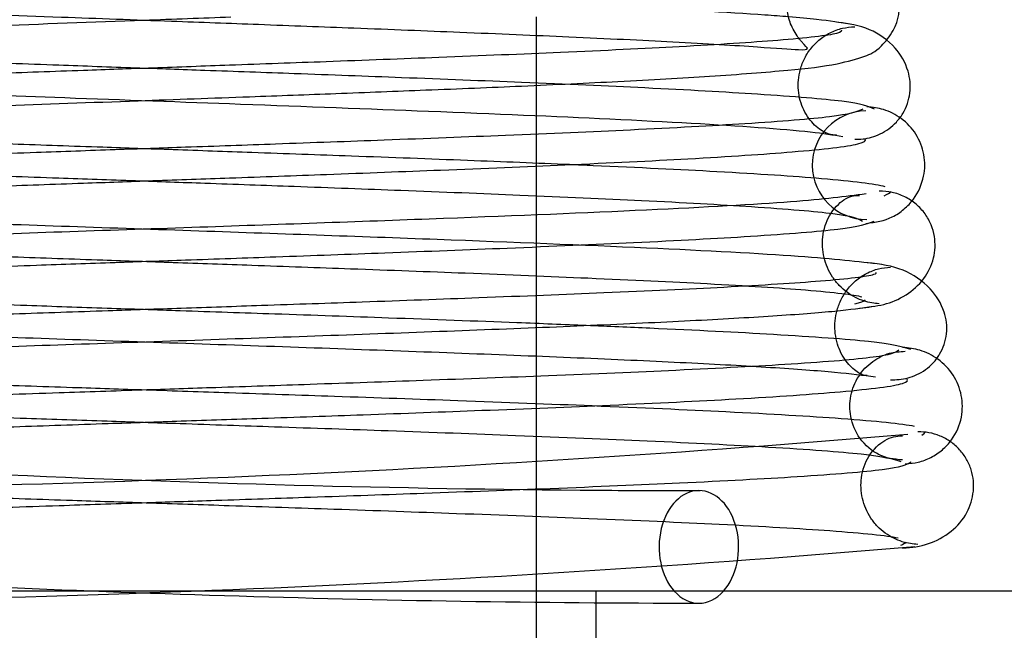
# Model space of a CAD drawing. Header units: inches. Extents: x 1 to 240, y -1 to 159.
# Tile 50 of 77: x 72.776 to 73.082, y 130.414 to 130.604. Entities that reach past the tile are written whole.
import ezdxf
from ezdxf.enums import TextEntityAlignment as Align
from ezdxf.lldxf.tags import DXFTag

# ---------------------------------------------------------------- set-up
doc = ezdxf.new("R2010")
doc.units = ezdxf.units.IN
doc.header["$MEASUREMENT"] = 0
for name, color, linetype in [('COM42667', 7, 'Continuous'), ('Default', 7, 'Continuous'), ('SCC19011', 7, 'Continuous'), ('SPR20265', 7, 'Continuous')]:
    doc.layers.add(name, color=color, linetype=linetype)
doc.styles.add('SEACAD_Times_New_Roman', font='times.ttf')
tags = doc.linetypes.add('HIDDEN2', pattern=[0.1875, 0.125, -0.0625]).pattern_tags.tags
tags[6:7] = [DXFTag(74, 4), DXFTag(75, 0), DXFTag(340, '0'), DXFTag(46, 0.0), DXFTag(50, 0.0), DXFTag(44, 0.0), DXFTag(45, 0.0)]
tags[4:5] = [DXFTag(74, 4), DXFTag(75, 0), DXFTag(340, '0'), DXFTag(46, 0.0), DXFTag(50, 0.0), DXFTag(44, 0.0), DXFTag(45, 0.0)]
doc.dimstyles.new('HAMMOND_(STH_-_240x160)', dxfattribs={"dimtxt": 1, "dimasz": 1.25, "dimexe": 0.5, "dimexo": 0.5, "dimgap": 0.25, "dimtad": 0, "dimtih": 1, "dimtoh": 1, "dimlfac": 0.125, "dimzin": 0, "dimdsep": 46, "dimtxsty": 'SEACAD_Times_New_Roman', "dimblk1": '_SE_FILLED', "dimblk2": '_SE_FILLED', "dimsah": 1, "dimcen": 0.5, "dimadec": 0, "dimazin": 0, "dimtfac": 0.8, "dimtofl": 0, "dimtmove": 0, "dimatfit": 3, "dimfxl": 1, "dimtolj": 1, "dimtzin": 0, "dimarcsym": 0})

# ---------------------------------------------------------------- blocks, each defined once
blk = doc.blocks.new('SE7')
at = {"layer": 'COM42667', "color": 7, "linetype": 'Continuous'}
blk.add_line((73.26002444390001, 130.4266384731), (72.3685244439, 130.4266384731), dxfattribs=at)
at = {"layer": 'COM42667', "color": 7, "linetype": 'HIDDEN2'}
blk.add_line((72.9547744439, 130.4266384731), (72.9547744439, 130.3316384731), dxfattribs=at)
at = {"layer": 'SCC19011', "color": 7, "linetype": 'Continuous'}
for p, q in [((72.9362744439, 130.5937597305), (72.9362744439, 130.6051384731)), ((72.9362744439, 130.5436523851), (72.9362744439, 130.5587785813)), ((72.9362744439, 130.4934235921), (72.9362744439, 130.508591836)), ((72.9362744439, 130.4266384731), (72.9362744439, 130.4584192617))]:
    blk.add_line(p, q, dxfattribs=at)
at = {"layer": 'SCC19011', "color": 7, "linetype": 'HIDDEN2'}
for p, q in [((72.9362744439, 130.5587785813), (72.9362744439, 130.5937597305)), ((72.9362744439, 130.508591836), (72.9362744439, 130.5436523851)), ((72.9362744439, 130.4584192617), (72.9362744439, 130.4934235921)), ((72.9362744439, 130.2866384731), (72.9362744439, 130.4266384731))]:
    blk.add_line(p, q, dxfattribs=at)
at = {"layer": 'SPR20265', "color": 7, "linetype": 'HIDDEN2'}
for centre, radius, start, end in [((73.0389663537, 130.5590463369), 0.0168743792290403, 90.7799136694, 270.2283913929), ((72.9919410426, 135.3771124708), 4.91923422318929, 265.1584212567, 269.5796325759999), ((72.6366078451, 135.3771124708), 4.919234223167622, 270.0554439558, 274.8415787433), ((72.6353663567, 135.4077502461), 4.984858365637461, 270.0775561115, 274.8174758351), ((72.99318253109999, 135.4077502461), 4.984858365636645, 266.537638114, 269.9224438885)]:
    blk.add_arc(centre, radius, start, end, dxfattribs=at)
at = {"layer": 'SPR20265', "color": 7, "linetype": 'Continuous'}
blk.add_arc((72.9919410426, 135.3771124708), 4.91923422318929, 269.5796325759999, 269.9445560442, dxfattribs=at)
for start_param, end_param in [(0, 2.474646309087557), (3.808538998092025, 6.283185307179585)]:
    blk.add_ellipse((72.9868084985, 130.4403884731), major_axis=(-3.414809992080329e-17, 0.01750000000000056), ratio=0.7071067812, start_param=start_param, end_param=end_param, dxfattribs=at)
at = {"layer": 'SPR20265', "color": 7, "linetype": 'HIDDEN2'}
blk.add_ellipse((72.9868084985, 130.4403884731), major_axis=(-3.414809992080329e-17, 0.01750000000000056), ratio=0.7071067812, start_param=2.474646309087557, end_param=3.808538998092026, dxfattribs=at)
for points, knots in [([(72.59700325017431, 130.5679462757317), (72.60012834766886, 130.568482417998), (72.60561273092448, 130.5693697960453), (72.62716901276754, 130.5711961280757), (72.66348763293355, 130.5732439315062), (72.71549859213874, 130.5754716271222), (72.76568119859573, 130.5773777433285), (72.80942919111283, 130.5789630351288), (72.84476979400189, 130.5802450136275), (72.87474101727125, 130.5813561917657), (72.90330817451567, 130.5824557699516), (72.93320570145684, 130.5836897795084), (72.96338407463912, 130.5851041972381), (72.9919136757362, 130.5867183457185), (73.01451916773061, 130.5884704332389), (73.02928602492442, 130.5901152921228), (73.03786201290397, 130.592645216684), (73.0424484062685, 130.5944843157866), (73.0487969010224, 130.6022345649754), (73.05018308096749, 130.6126862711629), (73.04137817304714, 130.624633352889), (73.0282749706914, 130.628260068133), (73.01430128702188, 130.6298699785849), (72.98623081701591, 130.6320442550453), (72.94712649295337, 130.6339262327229), (72.90614057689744, 130.6356710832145), (72.86613853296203, 130.637221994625), (72.81801972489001, 130.6390013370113), (72.76359061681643, 130.641005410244), (72.70701400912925, 130.6432340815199), (72.65451253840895, 130.6456847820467), (72.62204017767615, 130.6478583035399), (72.60622952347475, 130.6497369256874), (72.60379536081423, 130.650633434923), (72.60253854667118, 130.6511698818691)], [0, 0, 0, 0, 0.0305884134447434, 0.0595016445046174, 0.1121120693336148, 0.1581097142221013, 0.197451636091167, 0.2301368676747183, 0.2561673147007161, 0.2767105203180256, 0.2988821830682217, 0.3239100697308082, 0.3518265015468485, 0.3826881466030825, 0.4161081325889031, 0.4448051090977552, 0.4661915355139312, 0.4802950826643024, 0.4887544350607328, 0.5040281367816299, 0.5261291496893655, 0.5470517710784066, 0.5675887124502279, 0.6111794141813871, 0.6585797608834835, 0.6854941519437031, 0.7169836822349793, 0.7530261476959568, 0.7935680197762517, 0.8385566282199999, 0.8879739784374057, 0.9417114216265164, 0.9703134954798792, 1, 1, 1, 1]), ([(72.59926603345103, 130.6163237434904), (72.60068245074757, 130.615777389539), (72.60335233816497, 130.614873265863), (72.61915747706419, 130.6130180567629), (72.64961146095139, 130.6109461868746), (72.69635169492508, 130.6087022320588), (72.74334034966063, 130.6067869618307), (72.78554316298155, 130.6051972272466), (72.82044744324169, 130.6039113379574), (72.8510535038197, 130.6027790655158), (72.88144076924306, 130.6016310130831), (72.91447496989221, 130.6003315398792), (72.94863242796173, 130.5988813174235), (72.98088956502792, 130.5973340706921), (73.00554275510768, 130.5958623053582), (73.01822878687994, 130.5947752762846), (73.02120827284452, 130.595030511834), (73.02001216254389, 130.5960135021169), (73.01756421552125, 130.5988314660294), (73.01536691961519, 130.6023159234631), (73.01414213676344, 130.6070499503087), (73.01424237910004, 130.6126546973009), (73.01641393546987, 130.6181178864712), (73.01905549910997, 130.6214363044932), (73.0209578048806, 130.623311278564), (73.01942788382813, 130.6233480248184), (73.01327963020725, 130.6232424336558), (72.99825253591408, 130.6220517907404), (72.9739310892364, 130.6206503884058), (72.94966535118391, 130.6194294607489), (72.91869321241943, 130.6180731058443), (72.87927943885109, 130.6165180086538), (72.831487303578, 130.6147567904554), (72.77670340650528, 130.6127855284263), (72.71843229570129, 130.6106025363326), (72.66259089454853, 130.6082224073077), (72.61504290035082, 130.6055790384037), (72.60194916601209, 130.6038821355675), (72.59472953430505, 130.602870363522)], [0, 0, 0, 0, 0.0302253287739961, 0.0588030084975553, 0.1108584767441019, 0.1564308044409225, 0.1954556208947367, 0.2279380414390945, 0.2538646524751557, 0.2744591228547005, 0.2975809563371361, 0.3245942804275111, 0.3554532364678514, 0.3901072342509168, 0.4278302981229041, 0.4592089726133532, 0.4811585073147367, 0.4940045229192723, 0.4959259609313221, 0.5008252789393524, 0.5053289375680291, 0.5108363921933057, 0.5172895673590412, 0.5244439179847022, 0.5325753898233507, 0.5469172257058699, 0.5622891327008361, 0.6059023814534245, 0.6292387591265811, 0.6536690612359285, 0.6816576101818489, 0.7139747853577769, 0.750651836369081, 0.7916814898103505, 0.8371046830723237, 0.8869567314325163, 0.9412257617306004, 1, 1, 1, 1]), ([(73.01466229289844, 130.6051393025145), (73.01239495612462, 130.6053263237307), (72.99893835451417, 130.6063605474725), (72.96806554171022, 130.6081147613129), (72.91685604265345, 130.6103235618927), (72.86715698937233, 130.6122203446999), (72.82338903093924, 130.6138087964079), (72.78782474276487, 130.6150974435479), (72.75792837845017, 130.6162030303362), (72.73001356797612, 130.6172725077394), (72.70123005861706, 130.6184359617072), (72.67237675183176, 130.6197007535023), (72.64546934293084, 130.6210451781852), (72.62409988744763, 130.6222830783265), (72.61141761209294, 130.6234299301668), (72.6077531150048, 130.6230344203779), (72.60814930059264, 130.6227236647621), (72.61344343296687, 130.6162503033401), (72.61572594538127, 130.6059114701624), (72.61114361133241, 130.5969995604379), (72.61035345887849, 130.5953565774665), (72.61047321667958, 130.5950707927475)], [0.0478059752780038, 0.0478059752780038, 0.0478059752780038, 0.0478059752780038, 0.0595138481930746, 0.1122006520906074, 0.1583758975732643, 0.1980433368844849, 0.2312358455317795, 0.2579832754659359, 0.2788367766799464, 0.3005311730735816, 0.3250778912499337, 0.352434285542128, 0.3825400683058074, 0.4152697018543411, 0.4444425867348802, 0.4659457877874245, 0.4800306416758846, 0.4882015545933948, 0.5025968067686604, 0.5237732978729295, 0.5351872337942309, 0.5351872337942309, 0.5351872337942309, 0.5351872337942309]), ([(73.02960253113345, 130.5684604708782), (73.028825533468, 130.5683583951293), (73.02754907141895, 130.5683737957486), (73.02347042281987, 130.5704923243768), (73.01967725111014, 130.5749460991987), (73.01752313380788, 130.5810780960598), (73.01768798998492, 130.5868906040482), (73.01921640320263, 130.5915453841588), (73.02121232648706, 130.5949671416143), (73.02404695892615, 130.5979948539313), (73.02752426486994, 130.6003070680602), (73.03149186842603, 130.6017806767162), (73.03392858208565, 130.6019880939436), (73.03534532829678, 130.6020819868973)], [0, 0, 0, 0, 0.167404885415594, 0.3150202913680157, 0.4459704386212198, 0.5613389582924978, 0.6630248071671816, 0.7156798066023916, 0.7707237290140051, 0.8276920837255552, 0.8856146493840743, 0.9433513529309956, 1, 1, 1, 1]), ([(73.04139834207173, 130.5764452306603), (73.03959710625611, 130.5773291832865), (73.03581692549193, 130.5787804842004), (73.00815018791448, 130.5810139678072), (72.97305479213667, 130.5829600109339), (72.93437305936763, 130.5846752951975), (72.89679420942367, 130.586149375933), (72.86327989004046, 130.5873856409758), (72.83533956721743, 130.5883881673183), (72.81078882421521, 130.5892621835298), (72.7854171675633, 130.5901671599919), (72.75530274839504, 130.5912596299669), (72.7201026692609, 130.5925890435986), (72.68202212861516, 130.5941473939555), (72.64464839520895, 130.5959280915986), (72.61400222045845, 130.5979043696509), (72.60160030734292, 130.5993032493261), (72.59891628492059, 130.6000055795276)], [0, 0, 0, 0, 0.0928445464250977, 0.176439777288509, 0.2508530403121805, 0.3161117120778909, 0.3722872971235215, 0.4194412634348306, 0.4575827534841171, 0.4869949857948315, 0.5193932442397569, 0.5610524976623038, 0.6119190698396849, 0.6718945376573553, 0.7408310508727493, 0.8186093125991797, 0.9050834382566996, 0.9050834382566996, 0.9050834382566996, 0.9050834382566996]), ([(72.68411731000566, 130.5842060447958), (72.69026839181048, 130.583926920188), (72.7085430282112, 130.5831255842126), (72.74343777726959, 130.581738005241), (72.79128610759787, 130.5799652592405), (72.84660811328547, 130.5779755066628), (72.90574313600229, 130.575771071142), (72.96309706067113, 130.5733505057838), (73.00130504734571, 130.5712079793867), (73.02303171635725, 130.5693575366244), (73.02847231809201, 130.5684748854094), (73.03154563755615, 130.5679462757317)], [0.6651181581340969, 0.6651181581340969, 0.6651181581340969, 0.6651181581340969, 0.6822735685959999, 0.7141834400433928, 0.7505881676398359, 0.7914589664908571, 0.8368134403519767, 0.8866621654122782, 0.9409613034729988, 0.9699144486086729, 1, 1, 1, 1]), ([(73.03781207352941, 130.576451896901), (73.0358962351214, 130.5755882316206), (73.03188591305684, 130.574167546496), (73.00432173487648, 130.5719709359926), (72.9684550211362, 130.5700484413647), (72.92934986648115, 130.5683488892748), (72.89142023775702, 130.5668853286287), (72.85749724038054, 130.5656575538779), (72.82927882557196, 130.5646632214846), (72.80434166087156, 130.5637912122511), (72.7783848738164, 130.5628812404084), (72.74735298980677, 130.5617741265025), (72.71103824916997, 130.560417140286), (72.67175442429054, 130.558801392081), (72.63285170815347, 130.5569146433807), (72.59996478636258, 130.5547513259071), (72.58267316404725, 130.5526561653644), (72.5815564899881, 130.5513628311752), (72.58192746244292, 130.5508522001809)], [0, 0, 0, 0, 0.0901431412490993, 0.1716895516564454, 0.2445992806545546, 0.3087646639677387, 0.3640857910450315, 0.410513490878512, 0.4480005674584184, 0.4769549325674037, 0.5095977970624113, 0.5514293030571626, 0.6025200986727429, 0.6629378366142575, 0.7327928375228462, 0.8121465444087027, 0.9011700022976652, 0.9556696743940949, 0.9556696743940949, 0.9556696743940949, 0.9556696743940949]), ([(72.94660617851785, 130.5592002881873), (72.93651358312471, 130.559634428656), (72.91470905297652, 130.5605218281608), (72.88119589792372, 130.5617741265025), (72.85016401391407, 130.5628812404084), (72.82420722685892, 130.5637912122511), (72.79927006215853, 130.5646632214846), (72.77105164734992, 130.5656575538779), (72.73712864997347, 130.5668853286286), (72.69919902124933, 130.5683488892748), (72.6600938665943, 130.5700484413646), (72.62422715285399, 130.5719709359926), (72.59666297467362, 130.574167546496), (72.59265265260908, 130.5755882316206), (72.5907368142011, 130.576451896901)], [0.3488919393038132, 0.3488919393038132, 0.3488919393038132, 0.3488919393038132, 0.3974799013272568, 0.4485706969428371, 0.490402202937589, 0.5230450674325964, 0.5519994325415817, 0.5894865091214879, 0.6359142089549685, 0.6912353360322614, 0.7554007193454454, 0.8283104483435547, 0.9098568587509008, 1, 1, 1, 1]), ([(73.03874311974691, 130.5409218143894), (73.04184135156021, 130.5413352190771), (73.04582585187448, 130.5419694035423), (73.05071737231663, 130.5452556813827), (73.05451840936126, 130.5492936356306), (73.0571463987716, 130.5553017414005), (73.05722373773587, 130.5622935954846), (73.054729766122, 130.5688009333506), (73.0501615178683, 130.5737089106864), (73.0445093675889, 130.5765910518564), (73.04097340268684, 130.5769921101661), (73.03903783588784, 130.5771699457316)], [0, 0, 0, 0, 0.1476673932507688, 0.2234340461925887, 0.2981355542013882, 0.4379396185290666, 0.5630310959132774, 0.6858872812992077, 0.8030319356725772, 0.9087100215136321, 1, 1, 1, 1]), ([(72.59249928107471, 130.5656073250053), (72.59590513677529, 130.5648102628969), (72.60958987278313, 130.5632510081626), (72.64184575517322, 130.5611110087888), (72.68055613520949, 130.5592285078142), (72.71946491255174, 130.5576184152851), (72.75509561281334, 130.5562671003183), (72.78538081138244, 130.5551680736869), (72.81078523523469, 130.5542624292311), (72.8353213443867, 130.5533887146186), (72.863190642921, 130.5523880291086), (72.8965291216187, 130.5511567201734), (72.93377229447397, 130.5496932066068), (72.97190796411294, 130.5479975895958), (73.00624224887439, 130.5460844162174), (73.03296093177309, 130.5439024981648), (73.03623092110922, 130.5424947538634), (73.0377229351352, 130.5416389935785)], [0.0993682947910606, 0.0993682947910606, 0.0993682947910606, 0.0993682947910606, 0.1860740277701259, 0.2649441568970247, 0.3344392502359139, 0.3946082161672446, 0.4454453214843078, 0.4869702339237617, 0.5192140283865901, 0.5484623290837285, 0.5863614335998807, 0.6331590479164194, 0.6888194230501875, 0.7533510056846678, 0.8267560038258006, 0.9089779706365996, 1, 1, 1, 1]), ([(73.0436983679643, 130.5281720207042), (73.03616276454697, 130.5290804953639), (73.02203817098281, 130.5306761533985), (72.97255112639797, 130.5333037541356), (72.90659433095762, 130.535940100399), (72.82850251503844, 130.5386570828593), (72.76095737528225, 130.5409655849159), (72.7104275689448, 130.542835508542), (72.67518169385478, 130.544265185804), (72.64433298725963, 130.5457133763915), (72.6190695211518, 130.5471675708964), (72.5994063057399, 130.5486724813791), (72.59316336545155, 130.5495954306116), (72.5896668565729, 130.5501401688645)], [0, 0, 0, 0, 0.1152046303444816, 0.2331583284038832, 0.3539335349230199, 0.4774277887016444, 0.6036619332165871, 0.6680437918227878, 0.7330929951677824, 0.7988074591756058, 0.8652170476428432, 0.9322827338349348, 1, 1, 1, 1]), ([(73.0428648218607, 130.5159863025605), (73.04207990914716, 130.5160365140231), (73.04076643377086, 130.5161471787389), (73.03815416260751, 130.5167703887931), (73.0354818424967, 130.5178582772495), (73.03281904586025, 130.5194816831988), (73.03036276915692, 130.5216359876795), (73.02826960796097, 130.5242648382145), (73.02667109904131, 130.5272473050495), (73.02525068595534, 130.5316650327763), (73.02500742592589, 130.537418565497), (73.02728480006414, 130.5442241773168), (73.03251462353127, 130.549257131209), (73.03506357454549, 130.5495883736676), (73.03674380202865, 130.5496439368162)], [0, 0, 0, 0, 0.0445589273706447, 0.0863882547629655, 0.1272210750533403, 0.1685888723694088, 0.2115980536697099, 0.2568995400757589, 0.3048280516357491, 0.3556100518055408, 0.4691326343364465, 0.6140297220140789, 0.7915968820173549, 1, 1, 1, 1]), ([(72.58998735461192, 130.5171002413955), (72.58962643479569, 130.517440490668), (72.59035757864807, 130.5184435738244), (72.60508780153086, 130.5201802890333), (72.6359912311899, 130.5221330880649), (72.67342969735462, 130.5238990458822), (72.71178642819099, 130.525452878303), (72.74761038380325, 130.5267835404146), (72.77843913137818, 130.5278825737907), (72.8043466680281, 130.5287914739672), (72.82929046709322, 130.5296636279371), (72.85756593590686, 130.5306594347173), (72.89164369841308, 130.5318914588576), (72.92988275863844, 130.5333644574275), (72.96949981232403, 130.5350816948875), (73.00609271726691, 130.5370338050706), (73.03457262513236, 130.5392776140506), (73.03908726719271, 130.5407378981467), (73.04130966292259, 130.5416273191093)], [0.05217075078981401, 0.05217075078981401, 0.05217075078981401, 0.05217075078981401, 0.0958626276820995, 0.1829683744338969, 0.2611835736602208, 0.3304706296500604, 0.3907088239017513, 0.441847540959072, 0.4838360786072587, 0.5166602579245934, 0.5458021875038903, 0.5835599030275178, 0.6303746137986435, 0.6862392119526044, 0.7511598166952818, 0.825103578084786, 0.9080331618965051, 1, 1, 1, 1]), ([(72.67916815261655, 130.534221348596), (72.68627954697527, 130.533909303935), (72.7053997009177, 130.5331050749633), (72.73690518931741, 130.5318914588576), (72.77098295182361, 130.5306594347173), (72.79925842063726, 130.5296636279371), (72.82420221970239, 130.5287914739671), (72.8501097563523, 130.5278825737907), (72.88093850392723, 130.5267835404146), (72.91676245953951, 130.525452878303), (72.95511919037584, 130.5238990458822), (72.99255765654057, 130.5221330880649), (73.02346108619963, 130.5201802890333), (73.03511211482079, 130.5188066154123), (73.03748699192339, 130.5181199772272)], [0.2783530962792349, 0.2783530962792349, 0.2783530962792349, 0.2783530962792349, 0.3137607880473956, 0.3696253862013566, 0.4164400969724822, 0.4541978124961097, 0.4833397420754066, 0.5161639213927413, 0.5581524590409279, 0.6092911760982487, 0.6695293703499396, 0.7388164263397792, 0.8170316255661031, 0.9041373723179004, 0.9041373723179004, 0.9041373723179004, 0.9041373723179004]), ([(73.03917822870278, 130.4937161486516), (73.03875285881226, 130.4935814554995), (73.03802946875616, 130.4935677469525), (73.0345156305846, 130.4955920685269), (73.03099240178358, 130.4999568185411), (73.02921315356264, 130.5052764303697), (73.02905061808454, 130.5097604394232), (73.02950141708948, 130.5131656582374), (73.03066276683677, 130.5167066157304), (73.03265182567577, 130.520154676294), (73.03546498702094, 130.523206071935), (73.03890228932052, 130.5255434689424), (73.0428079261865, 130.5270318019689), (73.045100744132, 130.5272513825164), (73.04645423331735, 130.5273505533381)], [0, 0, 0, 0, 0.1825142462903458, 0.3381905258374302, 0.4707508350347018, 0.5826637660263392, 0.6313703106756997, 0.6781685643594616, 0.726748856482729, 0.7777407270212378, 0.8310933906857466, 0.8862829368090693, 0.9426881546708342, 1, 1, 1, 1]), ([(73.0464203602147, 130.4923624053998), (73.04736060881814, 130.4923442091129), (73.04890620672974, 130.492347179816), (73.05177403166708, 130.492824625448), (73.0546127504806, 130.4938211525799), (73.0573711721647, 130.4954160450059), (73.05984270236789, 130.4976060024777), (73.06185196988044, 130.5003194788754), (73.06325381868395, 130.5034227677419), (73.06423452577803, 130.5081277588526), (73.06334245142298, 130.5142044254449), (73.05892321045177, 130.5215051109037), (73.04997665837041, 130.5273302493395), (73.04338587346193, 130.5282651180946), (73.0391841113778, 130.5287153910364)], [0, 0, 0, 0, 0.0450560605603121, 0.0862289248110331, 0.1249882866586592, 0.1630440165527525, 0.2021153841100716, 0.2436891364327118, 0.2889083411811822, 0.3386069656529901, 0.4554382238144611, 0.6077609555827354, 0.7920007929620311, 1, 1, 1, 1]), ([(73.04172442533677, 130.5257958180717), (73.0420775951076, 130.5255360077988), (73.04166007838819, 130.5246433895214), (73.02794967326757, 130.5230433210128), (72.99788047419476, 130.5211460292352), (72.96012272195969, 130.5194090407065), (72.92108867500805, 130.5178720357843), (72.88464362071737, 130.5165509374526), (72.8532339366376, 130.5154607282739), (72.82662882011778, 130.5145558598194), (72.80078607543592, 130.513681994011), (72.77126588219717, 130.5126799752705), (72.73567591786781, 130.511444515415), (72.69550797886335, 130.509971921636), (72.65377641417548, 130.5082593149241), (72.61530857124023, 130.5063178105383), (72.58410522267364, 130.5040912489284), (72.57863543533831, 130.5026460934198), (72.57581948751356, 130.5017661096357)], [0.0593105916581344, 0.0593105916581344, 0.0593105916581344, 0.0593105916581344, 0.0946044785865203, 0.1809035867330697, 0.2586064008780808, 0.3275375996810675, 0.3875519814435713, 0.4384775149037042, 0.4802040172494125, 0.512661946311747, 0.5421123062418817, 0.5803019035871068, 0.6275125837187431, 0.6837490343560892, 0.7490680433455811, 0.8235325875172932, 0.907155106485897, 1, 1, 1, 1]), ([(72.9517953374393, 130.5091914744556), (72.94485836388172, 130.509477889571), (72.92530308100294, 130.5102555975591), (72.89287296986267, 130.511444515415), (72.85728300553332, 130.5126799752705), (72.82776281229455, 130.513681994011), (72.8019200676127, 130.5145558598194), (72.77531495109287, 130.5154607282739), (72.74390526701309, 130.5165509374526), (72.70746021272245, 130.5178720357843), (72.66842616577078, 130.5194090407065), (72.6306684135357, 130.5211460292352), (72.60059921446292, 130.5230433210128), (72.58931682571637, 130.5243600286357), (72.58738325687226, 130.5250107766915)], [0.2834425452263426, 0.2834425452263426, 0.2834425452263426, 0.2834425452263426, 0.3162509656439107, 0.3724874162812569, 0.4196980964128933, 0.4578876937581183, 0.487338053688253, 0.5197959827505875, 0.5615224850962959, 0.6124480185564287, 0.6724624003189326, 0.7413935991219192, 0.8190964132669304, 0.9053955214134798, 0.9053955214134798, 0.9053955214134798, 0.9053955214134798]), ([(72.58754851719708, 130.5152065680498), (72.59445029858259, 130.5142963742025), (72.60748627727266, 130.512694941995), (72.65514737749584, 130.5100693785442), (72.71969917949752, 130.5074285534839), (72.7972151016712, 130.5047141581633), (72.86501987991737, 130.5024048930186), (72.91605183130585, 130.5005367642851), (72.95198381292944, 130.4991069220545), (72.98396455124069, 130.4976582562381), (73.01022846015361, 130.4962028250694), (73.03079458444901, 130.4946972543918), (73.0377816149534, 130.4937752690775), (73.04171853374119, 130.4932303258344)], [0, 0, 0, 0, 0.1136705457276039, 0.2305402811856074, 0.3505181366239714, 0.4737382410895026, 0.6000633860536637, 0.6647045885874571, 0.7301542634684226, 0.7963880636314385, 0.8634391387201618, 0.9313151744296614, 1, 1, 1, 1]), ([(73.05388542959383, 130.4778274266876), (73.04996107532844, 130.4786119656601), (73.03485485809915, 130.4801448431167), (72.99871477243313, 130.4822588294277), (72.95666872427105, 130.4841176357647), (72.91463134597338, 130.4857191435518), (72.8760427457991, 130.487070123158), (72.84323193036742, 130.4881752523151), (72.81588941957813, 130.4890848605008), (72.78970479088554, 130.4899568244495), (72.76019092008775, 130.490951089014), (72.72489854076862, 130.4921786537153), (72.68572878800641, 130.4936413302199), (72.64577708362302, 130.4953393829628), (72.60972486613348, 130.4972589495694), (72.59249440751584, 130.4986699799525), (72.58715797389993, 130.4993979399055), (72.58697415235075, 130.4994236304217)], [0.0983947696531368, 0.0983947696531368, 0.0983947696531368, 0.0983947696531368, 0.1871554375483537, 0.2663663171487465, 0.3361657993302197, 0.3965869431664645, 0.4477092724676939, 0.4895814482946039, 0.5222602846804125, 0.5512647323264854, 0.5888192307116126, 0.6353250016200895, 0.6907383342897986, 0.7550066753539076, 0.8280360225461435, 0.9097130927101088, 0.9127048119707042, 0.9127048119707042, 0.9127048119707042, 0.9127048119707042]), ([(73.05009594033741, 130.4674134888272), (73.04739553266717, 130.4676458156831), (73.04290508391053, 130.4682177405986), (73.03653716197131, 130.4736000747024), (73.033663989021, 130.4805479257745), (73.03366026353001, 130.4872947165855), (73.03609535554, 130.4935331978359), (73.0404738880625, 130.4981807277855), (73.0458235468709, 130.5008324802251), (73.04918313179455, 130.5011089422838), (73.05100374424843, 130.5012189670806)], [0, 0, 0, 0, 0.1609713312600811, 0.3161018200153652, 0.4559362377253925, 0.5778460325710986, 0.6968985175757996, 0.8105307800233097, 0.9127819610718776, 1, 1, 1, 1]), ([(72.57890839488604, 130.4669029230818), (72.58145420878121, 130.467763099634), (72.58648072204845, 130.4691778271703), (72.61687500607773, 130.4713678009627), (72.65470176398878, 130.4732859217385), (72.69597956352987, 130.4749844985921), (72.73587417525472, 130.4764495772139), (72.77132554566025, 130.4776815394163), (72.80079580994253, 130.4786823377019), (72.82663340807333, 130.4795560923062), (72.85329597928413, 130.4804621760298), (72.88495370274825, 130.4815634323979), (72.9220010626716, 130.4829225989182), (72.96217569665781, 130.4845516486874), (73.00175586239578, 130.4864729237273), (73.03429843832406, 130.4886977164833), (73.05110719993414, 130.4908179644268), (73.05194621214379, 130.4921274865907), (73.05150801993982, 130.4926036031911)], [0, 0, 0, 0, 0.0909912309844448, 0.1731580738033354, 0.246497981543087, 0.310957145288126, 0.3665426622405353, 0.4132687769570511, 0.4511042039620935, 0.4803009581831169, 0.5125069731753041, 0.5539869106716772, 0.6047790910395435, 0.6649260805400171, 0.7344419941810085, 0.8134004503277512, 0.9019189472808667, 0.9500215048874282, 0.9500215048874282, 0.9500215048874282, 0.9500215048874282]), ([(72.6751640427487, 130.4842210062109), (72.6859615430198, 130.4837580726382), (72.70878404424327, 130.4828405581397), (72.74359518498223, 130.4815634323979), (72.77525290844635, 130.4804621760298), (72.80191547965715, 130.4795560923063), (72.82775307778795, 130.4786823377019), (72.85722334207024, 130.4776815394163), (72.89267471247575, 130.4764495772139), (72.93256932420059, 130.4749844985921), (72.97384712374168, 130.4732859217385), (73.01167388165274, 130.4713678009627), (73.04206816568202, 130.4691778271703), (73.04709467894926, 130.467763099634), (73.04964049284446, 130.4669029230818)], [0.3442741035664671, 0.3442741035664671, 0.3442741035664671, 0.3442741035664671, 0.3952209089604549, 0.4460130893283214, 0.4874930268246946, 0.5196990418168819, 0.5488957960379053, 0.5867312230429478, 0.6334573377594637, 0.6890428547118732, 0.7535020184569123, 0.8268419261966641, 0.909008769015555, 1, 1, 1, 1]), ([(73.05493884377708, 130.4411718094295), (73.05411343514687, 130.4412168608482), (73.05271326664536, 130.4413169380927), (73.05004555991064, 130.4419315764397), (73.04735537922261, 130.4430071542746), (73.04469236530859, 130.444615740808), (73.04224447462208, 130.4467548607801), (73.04016380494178, 130.4493719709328), (73.03858389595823, 130.4523479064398), (73.03720931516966, 130.4567375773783), (73.0370468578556, 130.4625031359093), (73.03952180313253, 130.4693508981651), (73.04514100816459, 130.4744697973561), (73.04818934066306, 130.4748514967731), (73.05016510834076, 130.4749457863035)], [0, 0, 0, 0, 0.0417287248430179, 0.0824271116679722, 0.1236020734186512, 0.1664020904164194, 0.211505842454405, 0.2591772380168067, 0.3094282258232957, 0.362216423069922, 0.4781225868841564, 0.6233517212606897, 0.7983772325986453, 1, 1, 1, 1]), ([(73.05017217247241, 130.4399469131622), (73.05313291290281, 130.440213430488), (73.05788680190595, 130.4408172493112), (73.06535480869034, 130.4446239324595), (73.07037273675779, 130.4504754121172), (73.07225966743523, 130.4563063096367), (73.07229339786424, 130.4609014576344), (73.07162487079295, 130.4643104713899), (73.07019195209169, 130.4676410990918), (73.06800849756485, 130.4706712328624), (73.06517282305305, 130.473173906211), (73.06190964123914, 130.4749665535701), (73.0583330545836, 130.4760262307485), (73.05618622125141, 130.4761295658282), (73.05493304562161, 130.4761680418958)], [0, 0, 0, 0, 0.1741531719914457, 0.3339451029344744, 0.4764602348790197, 0.5971603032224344, 0.6497340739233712, 0.7011390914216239, 0.7520422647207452, 0.8026387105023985, 0.8528666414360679, 0.9025447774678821, 0.951555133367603, 1, 1, 1, 1]), ([(72.58203935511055, 130.4648570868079), (72.58281677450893, 130.464729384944), (72.58861561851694, 130.4638831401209), (72.60775540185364, 130.4623328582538), (72.6445961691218, 130.4603784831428), (72.68511112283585, 130.4586597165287), (72.72462742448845, 130.4571860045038), (72.76009864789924, 130.4559534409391), (72.78968516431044, 130.4549573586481), (72.81588533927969, 130.4540850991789), (72.84320237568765, 130.4531759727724), (72.87587968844, 130.4520751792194), (72.9141298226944, 130.4507382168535), (72.95551626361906, 130.4491691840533), (72.9965232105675, 130.4473727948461), (73.0312421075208, 130.4453662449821), (73.0453273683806, 130.4439380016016), (73.04875720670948, 130.4432174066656)], [0.0771143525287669, 0.0771143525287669, 0.0771143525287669, 0.0771143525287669, 0.09186008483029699, 0.1746853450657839, 0.2485323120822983, 0.3133612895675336, 0.3691483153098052, 0.4158976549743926, 0.45360688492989, 0.4827100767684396, 0.5154761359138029, 0.5574059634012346, 0.6084984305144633, 0.6687214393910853, 0.7380462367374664, 0.8163847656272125, 0.9037349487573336, 0.9037349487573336, 0.9037349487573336, 0.9037349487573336])]:
    blk.add_open_spline(points, degree=3, knots=knots, dxfattribs=at)
at = {"layer": 'SPR20265', "color": 7, "linetype": 'Continuous'}
for points, knots in [([(72.61047321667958, 130.5950707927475), (72.61056684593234, 130.5948473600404), (72.61167394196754, 130.5946944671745), (72.62231982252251, 130.5956495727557), (72.64684064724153, 130.5971757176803), (72.68641327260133, 130.599154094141), (72.72781606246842, 130.600880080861), (72.76816616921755, 130.6024378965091), (72.80726201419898, 130.6038794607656), (72.83231559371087, 130.6048044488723), (72.8412611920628, 130.6051375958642)], [0.5351872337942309, 0.5351872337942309, 0.5351872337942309, 0.5351872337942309, 0.5441108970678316, 0.5645917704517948, 0.6083985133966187, 0.656061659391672, 0.6836248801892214, 0.7156035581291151, 0.7520047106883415, 0.7724702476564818, 0.7724702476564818, 0.7724702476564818, 0.7724702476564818]), ([(73.03381935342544, 130.602870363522), (73.03064175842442, 130.6034012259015), (73.02617792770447, 130.6041067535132), (73.01799616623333, 130.6048643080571), (73.01466229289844, 130.6051393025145)], [0, 0, 0, 0, 0.0305908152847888, 0.0478059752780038, 0.0478059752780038, 0.0478059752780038, 0.0478059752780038]), ([(73.03106174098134, 130.6011366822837), (73.03141302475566, 130.6007574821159), (73.03049032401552, 130.5997027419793), (73.01454666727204, 130.5979043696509), (72.98390049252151, 130.5959280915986), (72.94652675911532, 130.5941473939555), (72.90844621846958, 130.5925890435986), (72.87324613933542, 130.5912596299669), (72.8431317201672, 130.590167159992), (72.81776006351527, 130.5892621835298), (72.79320932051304, 130.5883881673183), (72.76526899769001, 130.5873856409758), (72.7317546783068, 130.586149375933), (72.69417582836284, 130.5846752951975), (72.65549409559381, 130.5829600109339), (72.62039869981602, 130.5810139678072), (72.59273196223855, 130.5787804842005), (72.58895178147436, 130.5773291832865), (72.58715054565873, 130.5764452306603)], [0.048009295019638, 0.048009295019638, 0.048009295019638, 0.048009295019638, 0.0949165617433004, 0.1813906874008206, 0.2591689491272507, 0.3281054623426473, 0.3880809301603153, 0.4389475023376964, 0.4806067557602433, 0.5130050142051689, 0.5424172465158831, 0.5805587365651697, 0.6277127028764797, 0.6838882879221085, 0.7491469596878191, 0.8235602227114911, 0.9071554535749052, 1, 1, 1, 1]), ([(73.0353279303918, 130.5670917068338), (73.03622801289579, 130.5670886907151), (73.03774537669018, 130.5671101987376), (73.04052733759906, 130.5676354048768), (73.04328494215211, 130.5686671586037), (73.04597093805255, 130.5702774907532), (73.0483920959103, 130.5724615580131), (73.05038618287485, 130.5751608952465), (73.05180604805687, 130.5782516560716), (73.05284271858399, 130.5828907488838), (73.05215617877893, 130.5889502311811), (73.04806906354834, 130.5962520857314), (73.03968655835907, 130.6020859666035), (73.03349765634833, 130.6030119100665), (73.02960948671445, 130.6034594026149)], [0, 0, 0, 0, 0.0396752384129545, 0.0780692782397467, 0.1166063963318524, 0.1566074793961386, 0.1991191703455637, 0.244855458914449, 0.2942488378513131, 0.3475582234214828, 0.4686119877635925, 0.6213088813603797, 0.8014960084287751, 1, 1, 1, 1]), ([(72.59097496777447, 130.5417235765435), (72.59243636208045, 130.5425437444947), (72.59591425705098, 130.5439291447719), (72.6223066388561, 130.5460844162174), (72.65664092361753, 130.5479975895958), (72.6947765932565, 130.5496932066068), (72.73201976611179, 130.5511567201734), (72.76535824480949, 130.5523880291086), (72.79322754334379, 130.5533887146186), (72.81776365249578, 130.5542624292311), (72.84316807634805, 130.5551680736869), (72.87345327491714, 130.5562671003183), (72.90908397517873, 130.557618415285), (72.947992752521, 130.5592285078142), (72.98670313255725, 130.5611110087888), (73.01918105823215, 130.5632657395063), (73.03757115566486, 130.5653754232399), (73.03888942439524, 130.5666858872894), (73.0385709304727, 130.5672214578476)], [0.0030121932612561, 0.0030121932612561, 0.0030121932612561, 0.0030121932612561, 0.0910220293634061, 0.1732439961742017, 0.2466489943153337, 0.3111805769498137, 0.3668409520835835, 0.4136385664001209, 0.4515376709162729, 0.4807859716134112, 0.5130297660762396, 0.5545546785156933, 0.6053917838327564, 0.6655607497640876, 0.7350558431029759, 0.8139259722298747, 0.9022498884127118, 0.9590083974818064, 0.9590083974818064, 0.9590083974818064, 0.9590083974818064]), ([(73.04469975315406, 130.5523531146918), (73.04164743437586, 130.553168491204), (73.0285841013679, 130.5547513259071), (72.99569717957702, 130.5569146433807), (72.9658114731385, 130.558364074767), (72.94906343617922, 130.5590945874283), (72.94660617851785, 130.5592002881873)], [0.0988299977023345, 0.0988299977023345, 0.0988299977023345, 0.0988299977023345, 0.187853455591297, 0.2672071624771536, 0.3370621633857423, 0.3488919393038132, 0.3488919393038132, 0.3488919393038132, 0.3488919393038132]), ([(73.03888203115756, 130.5501401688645), (73.03221288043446, 130.5492400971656), (73.01957464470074, 130.5476545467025), (72.97259978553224, 130.545049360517), (72.90856814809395, 130.542421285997), (72.83129525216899, 130.5397121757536), (72.76344142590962, 130.5374023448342), (72.71219466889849, 130.5355298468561), (72.6760018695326, 130.5340939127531), (72.64369724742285, 130.532637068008), (72.61707044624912, 130.5311713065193), (72.59611733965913, 130.5296529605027), (72.58891573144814, 130.5287223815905), (72.58485051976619, 130.5281720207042)], [0, 0, 0, 0, 0.1127460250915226, 0.2289246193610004, 0.3484573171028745, 0.4714947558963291, 0.5979155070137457, 0.6627140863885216, 0.7283992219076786, 0.7949479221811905, 0.8623936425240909, 0.930748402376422, 1, 1, 1, 1]), ([(73.03675193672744, 130.5146450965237), (73.04214810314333, 130.5151161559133), (73.04859696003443, 130.5161286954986), (73.05686414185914, 130.5231287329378), (73.0596598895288, 130.5287361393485), (73.06037101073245, 130.5334086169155), (73.06019045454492, 130.5369111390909), (73.05918760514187, 130.5405271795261), (73.05726815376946, 130.5440172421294), (73.05444331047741, 130.5470721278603), (73.05091660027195, 130.5493701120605), (73.04684142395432, 130.5507818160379), (73.0443261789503, 130.5509249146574), (73.0428499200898, 130.550979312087)], [0, 0, 0, 0, 0.3243185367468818, 0.4621148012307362, 0.5813042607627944, 0.6332128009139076, 0.6824314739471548, 0.7324228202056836, 0.7838473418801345, 0.8367888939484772, 0.8908503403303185, 0.9454203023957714, 1, 1, 1, 1]), ([(72.58683035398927, 130.4932303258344), (72.59414578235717, 130.4941298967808), (72.60789516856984, 130.4957116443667), (72.65672949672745, 130.4983209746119), (72.72220017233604, 130.5009461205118), (72.80007757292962, 130.5036588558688), (72.86770167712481, 130.5059689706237), (72.91846762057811, 130.507844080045), (72.95399302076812, 130.5092806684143), (72.9851851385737, 130.5107381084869), (73.0108305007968, 130.5122038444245), (73.0309013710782, 130.5137230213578), (73.03736957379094, 130.5146557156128), (73.04100037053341, 130.5152065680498)], [0, 0, 0, 0, 0.114293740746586, 0.2315584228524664, 0.3518813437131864, 0.4751840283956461, 0.6015015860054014, 0.6660383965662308, 0.7313204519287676, 0.7973472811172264, 0.8641543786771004, 0.9317064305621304, 1, 1, 1, 1]), ([(73.05272940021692, 130.5017661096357), (73.04991345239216, 130.5026460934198), (73.04444366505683, 130.5040912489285), (73.01324031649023, 130.5063178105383), (72.98042168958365, 130.5079741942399), (72.95866933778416, 130.5089076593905), (72.9517953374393, 130.5091914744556)], [0, 0, 0, 0, 0.09284489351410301, 0.1764674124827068, 0.2509319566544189, 0.2834425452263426, 0.2834425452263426, 0.2834425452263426, 0.2834425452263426]), ([(73.04899126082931, 130.5015035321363), (73.04795460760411, 130.5007361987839), (73.04472325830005, 130.4993798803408), (73.01882402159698, 130.4972589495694), (72.98277180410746, 130.4953393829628), (72.94282009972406, 130.4936413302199), (72.90365034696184, 130.4921786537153), (72.86835796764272, 130.490951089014), (72.83884409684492, 130.4899568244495), (72.81265946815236, 130.4890848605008), (72.78531695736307, 130.4881752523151), (72.75250614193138, 130.487070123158), (72.7139175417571, 130.4857191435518), (72.6718801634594, 130.4841176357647), (72.62983411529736, 130.4822588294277), (72.59369402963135, 130.4801448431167), (72.5728976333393, 130.4780345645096), (72.57113073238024, 130.4767218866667), (72.57133929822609, 130.476145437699)], [0.0079560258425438, 0.0079560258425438, 0.0079560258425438, 0.0079560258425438, 0.0902869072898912, 0.1719639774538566, 0.244993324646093, 0.3092616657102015, 0.3646749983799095, 0.4111807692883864, 0.4487352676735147, 0.4777397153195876, 0.5104185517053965, 0.552290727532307, 0.6034130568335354, 0.6638342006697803, 0.7336336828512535, 0.8128445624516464, 0.9016052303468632, 0.9648764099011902, 0.9648764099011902, 0.9648764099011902, 0.9648764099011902]), ([(73.05100751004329, 130.4662215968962), (73.052494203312, 130.4663283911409), (73.05506590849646, 130.4665549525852), (73.05911579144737, 130.4680812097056), (73.06264595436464, 130.4704561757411), (73.066384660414, 130.4745133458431), (73.06890898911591, 130.4805494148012), (73.06885192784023, 130.4875601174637), (73.06623375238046, 130.4940426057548), (73.0615135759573, 130.498958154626), (73.05563121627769, 130.501821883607), (73.05210543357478, 130.5022313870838), (73.05010032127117, 130.5024120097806)], [0, 0, 0, 0, 0.0655887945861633, 0.1340957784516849, 0.2039995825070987, 0.273642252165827, 0.4059226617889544, 0.5277760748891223, 0.6522147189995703, 0.7755693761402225, 0.8922798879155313, 1, 1, 1, 1]), ([(72.57733188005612, 130.4418398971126), (72.57703556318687, 130.4423061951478), (72.57845790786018, 130.4434549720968), (72.59730678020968, 130.445366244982), (72.63202567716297, 130.4473727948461), (72.6730326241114, 130.4491691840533), (72.71441906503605, 130.4507382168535), (72.75266919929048, 130.4520751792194), (72.78534651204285, 130.4531759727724), (72.8126635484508, 130.4540850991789), (72.83886372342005, 130.4549573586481), (72.86845023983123, 130.4559534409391), (72.90392146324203, 130.4571860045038), (72.94343776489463, 130.4586597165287), (72.98395271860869, 130.4603784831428), (73.02079348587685, 130.4623328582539), (73.04799999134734, 130.4645365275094), (73.05152592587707, 130.4659627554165), (73.05286057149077, 130.4667953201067)], [0.0402294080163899, 0.0402294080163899, 0.0402294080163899, 0.0402294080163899, 0.096265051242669, 0.1836152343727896, 0.2619537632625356, 0.3312785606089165, 0.3915015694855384, 0.4425940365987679, 0.4845238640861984, 0.5172899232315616, 0.546393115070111, 0.5841023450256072, 0.6308516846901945, 0.6866387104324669, 0.7514676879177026, 0.8253146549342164, 0.9081399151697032, 0.9951320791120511, 0.9951320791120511, 0.9951320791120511, 0.9951320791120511])]:
    blk.add_open_spline(points, degree=3, knots=knots, dxfattribs=at)
at = {"layer": 'SPR20265', "color": 7, "linetype": 'HIDDEN2'}
for points in [[(73.04448776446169, 130.5495525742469), (73.04549192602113, 130.5500085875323), (73.04631967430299, 130.5504368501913), (73.04662142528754, 130.5508522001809)], [(73.03856153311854, 130.5171002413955), (73.03813057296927, 130.5166939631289), (73.0368367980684, 130.5162803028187), (73.03526218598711, 130.5158345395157)], [(73.05618089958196, 130.4751501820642), (73.05668715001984, 130.4754961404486), (73.0570938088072, 130.4758254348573), (73.05720958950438, 130.476145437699)], [(73.05121700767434, 130.4418398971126), (73.0510042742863, 130.4415051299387), (73.05035231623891, 130.4411614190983), (73.04955428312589, 130.4407974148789)]]:
    blk.add_open_spline(points, degree=3, dxfattribs=at)
blk = doc.blocks.new('DMBLK2264')
at = {"layer": 'Default', "linetype": 'Continuous'}
for points in [[(60.45738583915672, 126.9975539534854), (60.45738583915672, 127.4142206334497), (59.20738579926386, 127.2058872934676)], [(85.17116304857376, 126.9975539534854), (86.42116308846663, 127.2058872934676), (85.17116304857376, 127.4142206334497)]]:
    blk.add_hatch(color=7, dxfattribs=at).paths.add_polyline_path(points)
at = {"layer": 'Default', "color": 7, "linetype": 'Continuous'}
for p, q in [((59.20738579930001, 129.774095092), (59.20738579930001, 126.7058872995)), ((86.42116308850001, 129.774095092), (86.42116308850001, 126.7058872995)), ((59.20738579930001, 127.2058872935), (69.2178286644, 127.2058872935)), ((76.4107202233, 127.2058872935), (86.42116308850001, 127.2058872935))]:
    blk.add_line(p, q, dxfattribs=at)
at = {"layer": 'Default', "color": 7, "linetype": 'Continuous', "style": 'SEACAD_Times_New_Roman'}
for s, p in [('27.21', (71.1081132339, 127.7058872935)), ('DOOR', (70.71711797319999, 126.2058872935)), ('OPENING', (69.5678288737, 124.7058872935))]:
    blk.add_text(s, height=1, dxfattribs=at).set_placement(p, align=Align.TOP_LEFT)
blk = doc.blocks.new('_SE_FILLED')
at = {"color": 0}
blk.add_line((0, 0), (-1, 0), dxfattribs=at)
blk.add_solid([(0, 0), (-1, -0.1665), (-1, 0.1665), (0, 0)], dxfattribs=at)

msp = doc.modelspace()

# ---------------------------------------------------------------- block references
at = {"layer": 'Default'}
msp.add_blockref('SE7', (0, 0), dxfattribs=at)

# ---------------------------------------------------------------- dimensions: what is measured, and where the dimension line sits
at = {"layer": 'Default', "color": 7, "linetype": 'Continuous'}
dim = msp.add_linear_dim(base=(59.20738579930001, 127.2058872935), p1=(59.20738579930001, 131.1411384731), p2=(86.42116308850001, 131.1411384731), angle=0, text='\\A1;<>\\PDOOR\\XOPENING', dimstyle='HAMMOND_(STH_-_240x160)', override={"dimlfac": 1}, dxfattribs=at)
dim.commit()
dim.dimension.update_dxf_attribs({"geometry": 'DMBLK2264', "text_midpoint": (72.8142743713, 127.2058872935), "dimtype": 161})

doc.saveas('drawing.dxf')
